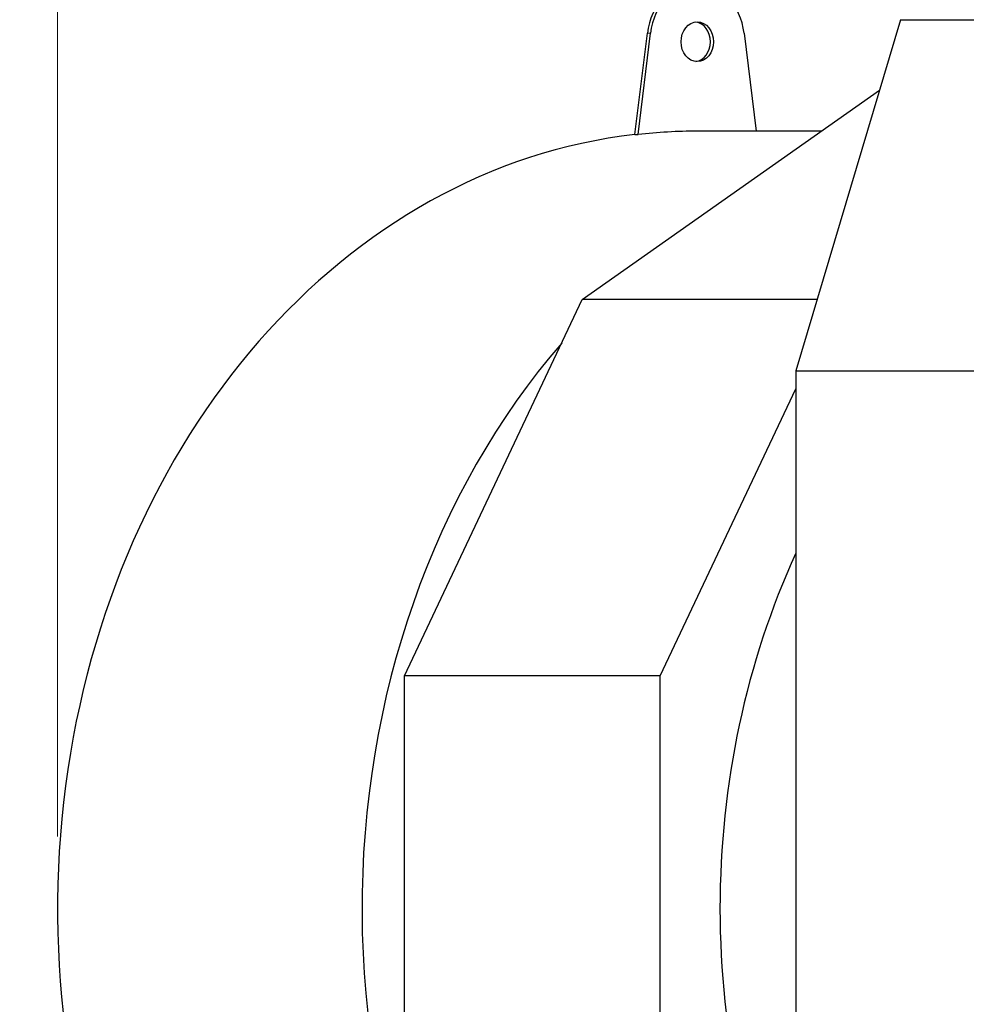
# Model space of a CAD drawing. Header units: inches. Extents: x 0 to 23760, y -13 to 16800.
# Tile 152 of 207: x 10334 to 10859, y 14209 to 14754. Entities that reach past the tile are written whole.
import ezdxf

# ---------------------------------------------------------------- set-up
doc = ezdxf.new("R2010")
doc.units = ezdxf.units.IN
doc.layers.add('254', color=7, linetype='Continuous', true_color=0xffffff)

msp = doc.modelspace()

# ---------------------------------------------------------------- linework, layer by layer
at = {"layer": '254', "color": 3, "linetype": 'Continuous', "lineweight": 13}
msp.add_line((10355.463, 14301.463), (10355.463, 15251.471), dxfattribs=at)
at = {"layer": '254', "color": 2, "linetype": 'Continuous', "lineweight": 25}
for p, q in [((10822.341, 14753.69), (10764.395, 14559.334)), ((10822.341, 14753.69), (11051.198, 14753.69)), ((10675.315, 14690.097), (10682.183, 14746.192)), ((10677.036, 14690.097), (10683.903, 14746.192)), ((10735.753, 14746.192), (10742.392, 14691.963)), ((10646.131, 14598.677), (10810.707, 14714.672)), ((10675.315, 14690.097), (10677.036, 14690.097)), ((10778.488, 14691.963), (10709.828, 14691.963)), ((10547.598, 14390.335), (10646.131, 14598.677)), ((10776.123, 14598.677), (10646.131, 14598.677)), ((10764.395, 14559.334), (10764.395, 14052.788)), ((10764.395, 14559.334), (10993.252, 14559.334)), ((10689.192, 14390.335), (10764.394, 14549.345)), ((10547.598, 14154.442), (10547.598, 14390.335)), ((10689.192, 14390.335), (10547.598, 14390.335)), ((10689.192, 14154.442), (10689.192, 14390.335))]:
    msp.add_line(p, q, dxfattribs=at)
at = {"layer": '254', "color": 110, "linetype": 'Continuous', "lineweight": 13}
msp.add_line((10682.183, 14746.192), (10683.903, 14746.192), dxfattribs=at)
at = {"layer": '254', "color": 2, "linetype": 'Continuous', "lineweight": 25}
for centre, major_axis, start_param, end_param in [((10708.108, 14741.463), (0, -32), 3.1415927, 4.564036), ((10709.828, 14741.463), (0, -32), 1.7191493, 4.564036), ((10708.108, 14741.463), (0, -11), 1.5707963, 3.0459704), ((10708.108, 14741.463), (0, -11), 0.0956222, 1.5707963), ((10708.108, 14261.463), (0, 430.5), 0.0931241, 2.7313831), ((10709.828, 14261.463), (0, 430.5), 0, 0.0931241), ((10876.739, 14261.463), (0, 430.5), 0.7563565, 2.3963374), ((11052.79, 14261.463), (0, -403.334), 4.2026656, 4.712389), ((11052.79, 14261.463), (0, -403.334), 4.712389, 5.2221124)]:
    msp.add_ellipse(centre, major_axis=major_axis, ratio=0.819152, start_param=start_param, end_param=end_param, dxfattribs=at)
msp.add_ellipse((10709.828, 14741.463), major_axis=(0, -11), ratio=0.819152, dxfattribs=at)

doc.saveas('drawing.dxf')
